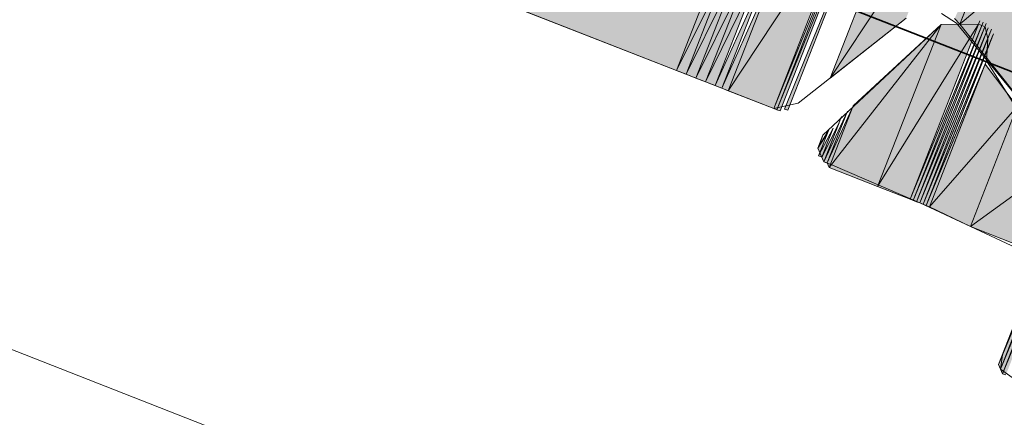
# Model space of a CAD drawing. Header units: millimetres. Extents: x -7374688 to -7372476, y 5958422 to 5960750.
# Tile 22 of 46: x -7373873.8 to -7373858.26, y 5960524.16 to 5960530.43. Entities that reach past the tile are written whole.
import ezdxf

# ---------------------------------------------------------------- set-up
doc = ezdxf.new("R2010")
doc.units = ezdxf.units.MM
for name, color, linetype, lineweight in [('Импорт в семействах', 7, 'Continuous', 18), ('Окна', 7, 'Continuous', 18), ('Элементы узлов', 7, 'Continuous', 18)]:
    doc.layers.add(name, color=color, linetype=linetype, lineweight=lineweight)

# ---------------------------------------------------------------- blocks, each defined once
blk = doc.blocks.new('ОкноВитражное_Одностворчатое_Агрисовгаз - Окно одностворчатое AGS68 в витраж ПО Л-21477776-Разрез 6-6')
at = {"layer": 'Окна', "lineweight": 35}
blk.add_line((-7373833.443, 5960519.955), (-7373896.77, 5960544.727), dxfattribs=at)
blk = doc.blocks.new('Витражная стойка в сборе - Окно для витража_dwg-21250016-Разрез 6-6')
at = {"layer": 'Импорт в семействах'}
for points in [[(-7373861.672, 5960529.005), (-7373861.723, 5960529.025), (-7373860.211, 5960532.74)], [(-7373861.003, 5960529.51), (-7373859.682, 5960532.887), (-7373858.965, 5960532.606)], [(-7373861.003, 5960529.51), (-7373858.965, 5960532.606), (-7373859.806, 5960530.458)], [(-7373857.733, 5960528.821), (-7373858.958, 5960530.362), (-7373856.212, 5960532.709)], [(-7373858.958, 5960530.362), (-7373858.158, 5960532.408), (-7373856.212, 5960532.709)], [(-7373861.845, 5960529.014), (-7373861.896, 5960529.034), (-7373860.484, 5960532.493)], [(-7373861.794, 5960528.994), (-7373861.845, 5960529.014), (-7373860.393, 5960532.575)], [(-7373861.896, 5960529.034), (-7373862.613, 5960529.314), (-7373860.595, 5960532.359)], [(-7373862.613, 5960529.314), (-7373861.772, 5960531.463), (-7373860.595, 5960532.359)], [(-7373858.958, 5960530.362), (-7373859.04, 5960530.453), (-7373858.178, 5960532.357)], [(-7373862.715, 5960529.354), (-7373862.818, 5960529.394), (-7373861.934, 5960531.349)], [(-7373862.613, 5960529.314), (-7373862.715, 5960529.354), (-7373861.772, 5960531.463)], [(-7373863.431, 5960529.634), (-7373866.705, 5960530.915), (-7373862.771, 5960531.322)], [(-7373863.431, 5960529.634), (-7373862.771, 5960531.322), (-7373862.617, 5960531.262)], [(-7373863.278, 5960529.574), (-7373863.431, 5960529.634), (-7373862.617, 5960531.262)], [(-7373863.278, 5960529.574), (-7373862.617, 5960531.262), (-7373862.444, 5960531.254)], [(-7373863.124, 5960529.514), (-7373863.278, 5960529.574), (-7373862.444, 5960531.254)], [(-7373863.124, 5960529.514), (-7373862.444, 5960531.254), (-7373862.27, 5960531.245)], [(-7373862.971, 5960529.454), (-7373863.124, 5960529.514), (-7373862.27, 5960531.245)], [(-7373862.818, 5960529.394), (-7373862.971, 5960529.454), (-7373862.077, 5960531.287)], [(-7373862.971, 5960529.454), (-7373862.27, 5960531.245), (-7373862.077, 5960531.287)], [(-7373860.255, 5960527.802), (-7373861.022, 5960528.102), (-7373859.254, 5960530.36)], [(-7373861.022, 5960528.102), (-7373860.642, 5960529.074), (-7373859.254, 5960530.36)], [(-7373859.743, 5960527.602), (-7373860.255, 5960527.802), (-7373858.662, 5960530.364)], [(-7373860.255, 5960527.802), (-7373859.254, 5960530.36), (-7373858.662, 5960530.364)], [(-7373859.692, 5960527.582), (-7373859.743, 5960527.602), (-7373858.592, 5960530.396)], [(-7373859.641, 5960527.562), (-7373859.692, 5960527.582), (-7373858.54, 5960530.375)], [(-7373859.59, 5960527.542), (-7373859.641, 5960527.562), (-7373858.509, 5960530.304)], [(-7373859.538, 5960527.521), (-7373859.59, 5960527.542), (-7373858.458, 5960530.284)], [(-7373859.487, 5960527.501), (-7373859.538, 5960527.521), (-7373858.427, 5960530.213)], [(-7373859.437, 5960527.482), (-7373859.487, 5960527.501), (-7373858.536, 5960529.784)], [(-7373859.437, 5960527.482), (-7373858.556, 5960529.733), (-7373858.051, 5960529.063)], [(-7373861.022, 5960528.102), (-7373861.053, 5960528.173), (-7373860.642, 5960529.074)], [(-7373858.791, 5960527.17), (-7373859.437, 5960527.482), (-7373858.051, 5960529.063)], [(-7373858.791, 5960527.17), (-7373858.051, 5960529.063), (-7373857.472, 5960528.129)], [(-7373861.053, 5960528.173), (-7373861.104, 5960528.193), (-7373860.733, 5960528.992)], [(-7373861.136, 5960528.264), (-7373861.187, 5960528.284), (-7373860.955, 5960528.725)], [(-7373861.104, 5960528.193), (-7373861.136, 5960528.264), (-7373860.864, 5960528.807)], [(-7373861.167, 5960528.336), (-7373861.198, 5960528.407), (-7373861.047, 5960528.643)], [(-7373857.972, 5960526.85), (-7373858.791, 5960527.17), (-7373857.472, 5960528.129)], [(-7373858.315, 5960524.919), (-7373858.346, 5960524.991), (-7373857.114, 5960527.989)], [(-7373858.284, 5960524.848), (-7373858.315, 5960524.919), (-7373857.063, 5960527.969)], [(-7373858.232, 5960524.828), (-7373858.284, 5960524.848), (-7373856.972, 5960528.051)]]:
    blk.add_hatch(color=256, dxfattribs=at).paths.add_polyline_path(points)
for p, q in [((-7373861.723, 5960529.025), (-7373860.211, 5960532.74)), ((-7373860.211, 5960532.74), (-7373861.672, 5960529.005)), ((-7373861.003, 5960529.51), (-7373859.682, 5960532.887)), ((-7373861.003, 5960529.51), (-7373858.965, 5960532.606)), ((-7373858.965, 5960532.606), (-7373861.003, 5960529.51)), ((-7373858.958, 5960530.362), (-7373856.212, 5960532.709)), ((-7373856.212, 5960532.709), (-7373858.958, 5960530.362)), ((-7373861.896, 5960529.034), (-7373860.484, 5960532.493)), ((-7373861.845, 5960529.014), (-7373860.393, 5960532.575)), ((-7373860.484, 5960532.493), (-7373861.845, 5960529.014)), ((-7373860.393, 5960532.575), (-7373861.794, 5960528.994)), ((-7373862.613, 5960529.314), (-7373860.595, 5960532.359)), ((-7373860.595, 5960532.359), (-7373862.613, 5960529.314)), ((-7373860.595, 5960532.359), (-7373861.896, 5960529.034)), ((-7373858.958, 5960530.362), (-7373858.158, 5960532.408)), ((-7373858.178, 5960532.357), (-7373858.958, 5960530.362)), ((-7373862.818, 5960529.394), (-7373861.934, 5960531.349)), ((-7373862.715, 5960529.354), (-7373861.772, 5960531.463)), ((-7373861.934, 5960531.349), (-7373862.715, 5960529.354)), ((-7373861.772, 5960531.463), (-7373862.613, 5960529.314)), ((-7373862.613, 5960529.314), (-7373861.772, 5960531.463)), ((-7373862.771, 5960531.322), (-7373863.431, 5960529.634)), ((-7373863.431, 5960529.634), (-7373862.771, 5960531.322)), ((-7373863.431, 5960529.634), (-7373862.617, 5960531.262)), ((-7373862.617, 5960531.262), (-7373863.431, 5960529.634)), ((-7373862.617, 5960531.262), (-7373863.278, 5960529.574)), ((-7373863.278, 5960529.574), (-7373862.617, 5960531.262)), ((-7373863.278, 5960529.574), (-7373862.444, 5960531.254)), ((-7373862.444, 5960531.254), (-7373863.278, 5960529.574)), ((-7373862.444, 5960531.254), (-7373863.124, 5960529.514)), ((-7373863.124, 5960529.514), (-7373862.444, 5960531.254)), ((-7373863.124, 5960529.514), (-7373862.27, 5960531.245)), ((-7373862.27, 5960531.245), (-7373863.124, 5960529.514)), ((-7373862.971, 5960529.454), (-7373862.077, 5960531.287)), ((-7373862.077, 5960531.287), (-7373862.971, 5960529.454)), ((-7373862.27, 5960531.245), (-7373862.971, 5960529.454)), ((-7373862.971, 5960529.454), (-7373862.27, 5960531.245)), ((-7373862.077, 5960531.287), (-7373862.818, 5960529.394)), ((-7373863.431, 5960529.634), (-7373866.705, 5960530.915)), ((-7373859.806, 5960530.458), (-7373861.003, 5960529.51)), ((-7373858.958, 5960530.362), (-7373859.04, 5960530.453)), ((-7373861.022, 5960528.102), (-7373859.254, 5960530.36)), ((-7373859.254, 5960530.36), (-7373861.022, 5960528.102)), ((-7373860.642, 5960529.074), (-7373859.254, 5960530.36)), ((-7373860.255, 5960527.802), (-7373858.662, 5960530.364)), ((-7373858.662, 5960530.364), (-7373860.255, 5960527.802)), ((-7373859.254, 5960530.36), (-7373860.255, 5960527.802)), ((-7373860.255, 5960527.802), (-7373859.254, 5960530.36)), ((-7373859.743, 5960527.602), (-7373858.592, 5960530.396)), ((-7373858.662, 5960530.364), (-7373859.743, 5960527.602)), ((-7373858.592, 5960530.396), (-7373859.692, 5960527.582)), ((-7373859.692, 5960527.582), (-7373858.54, 5960530.375)), ((-7373858.54, 5960530.375), (-7373859.641, 5960527.562)), ((-7373859.641, 5960527.562), (-7373858.509, 5960530.304)), ((-7373858.509, 5960530.304), (-7373859.59, 5960527.542)), ((-7373859.59, 5960527.542), (-7373858.458, 5960530.284)), ((-7373858.458, 5960530.284), (-7373859.538, 5960527.521)), ((-7373859.254, 5960530.36), (-7373858.662, 5960530.364)), ((-7373857.733, 5960528.821), (-7373858.958, 5960530.362)), ((-7373859.538, 5960527.521), (-7373858.427, 5960530.213)), ((-7373858.427, 5960530.213), (-7373859.487, 5960527.501)), ((-7373859.487, 5960527.501), (-7373858.536, 5960529.784)), ((-7373858.536, 5960529.784), (-7373859.437, 5960527.482)), ((-7373863.278, 5960529.574), (-7373863.431, 5960529.634)), ((-7373859.437, 5960527.482), (-7373858.556, 5960529.733)), ((-7373858.556, 5960529.733), (-7373858.051, 5960529.063)), ((-7373863.124, 5960529.514), (-7373863.278, 5960529.574)), ((-7373862.971, 5960529.454), (-7373863.124, 5960529.514)), ((-7373862.818, 5960529.394), (-7373862.971, 5960529.454)), ((-7373862.715, 5960529.354), (-7373862.818, 5960529.394)), ((-7373862.613, 5960529.314), (-7373862.715, 5960529.354)), ((-7373861.896, 5960529.034), (-7373862.613, 5960529.314)), ((-7373861.845, 5960529.014), (-7373861.896, 5960529.034)), ((-7373861.794, 5960528.994), (-7373861.845, 5960529.014)), ((-7373861.672, 5960529.005), (-7373861.723, 5960529.025)), ((-7373861.053, 5960528.173), (-7373860.642, 5960529.074)), ((-7373860.642, 5960529.074), (-7373861.022, 5960528.102)), ((-7373861.022, 5960528.102), (-7373860.642, 5960529.074)), ((-7373859.437, 5960527.482), (-7373858.051, 5960529.063)), ((-7373858.051, 5960529.063), (-7373859.437, 5960527.482)), ((-7373858.051, 5960529.063), (-7373858.791, 5960527.17)), ((-7373858.791, 5960527.17), (-7373858.051, 5960529.063)), ((-7373861.104, 5960528.193), (-7373860.733, 5960528.992)), ((-7373860.733, 5960528.992), (-7373861.053, 5960528.173)), ((-7373861.187, 5960528.284), (-7373860.955, 5960528.725)), ((-7373861.136, 5960528.264), (-7373860.864, 5960528.807)), ((-7373860.955, 5960528.725), (-7373861.136, 5960528.264)), ((-7373860.864, 5960528.807), (-7373861.104, 5960528.193)), ((-7373861.198, 5960528.407), (-7373861.047, 5960528.643)), ((-7373861.047, 5960528.643), (-7373861.167, 5960528.336)), ((-7373861.167, 5960528.336), (-7373861.198, 5960528.407)), ((-7373861.136, 5960528.264), (-7373861.187, 5960528.284)), ((-7373861.104, 5960528.193), (-7373861.136, 5960528.264)), ((-7373861.053, 5960528.173), (-7373861.104, 5960528.193)), ((-7373861.022, 5960528.102), (-7373861.053, 5960528.173)), ((-7373860.255, 5960527.802), (-7373861.022, 5960528.102)), ((-7373858.791, 5960527.17), (-7373857.472, 5960528.129)), ((-7373857.472, 5960528.129), (-7373858.791, 5960527.17)), ((-7373858.346, 5960524.991), (-7373857.114, 5960527.989)), ((-7373857.114, 5960527.989), (-7373858.315, 5960524.919)), ((-7373858.315, 5960524.919), (-7373857.063, 5960527.969)), ((-7373858.284, 5960524.848), (-7373856.972, 5960528.051)), ((-7373857.063, 5960527.969), (-7373858.284, 5960524.848)), ((-7373859.743, 5960527.602), (-7373860.255, 5960527.802)), ((-7373859.692, 5960527.582), (-7373859.743, 5960527.602)), ((-7373859.641, 5960527.562), (-7373859.692, 5960527.582)), ((-7373859.59, 5960527.542), (-7373859.641, 5960527.562)), ((-7373859.538, 5960527.521), (-7373859.59, 5960527.542)), ((-7373859.487, 5960527.501), (-7373859.538, 5960527.521)), ((-7373859.437, 5960527.482), (-7373859.487, 5960527.501)), ((-7373858.791, 5960527.17), (-7373859.437, 5960527.482)), ((-7373857.972, 5960526.85), (-7373858.791, 5960527.17)), ((-7373858.315, 5960524.919), (-7373858.346, 5960524.991)), ((-7373858.284, 5960524.848), (-7373858.315, 5960524.919)), ((-7373858.232, 5960524.828), (-7373858.284, 5960524.848))]:
    blk.add_line(p, q, dxfattribs=at)
at = {"layer": 'Импорт в семействах', "flags": 128}
for points in [[(-7373857.441, 5960528.058), (-7373858.536, 5960529.784), (-7373858.527, 5960529.957), (-7373858.518, 5960530.131), (-7373858.56, 5960530.324), (-7373858.662, 5960530.364), (-7373859.254, 5960530.36), (-7373861.118, 5960528.611), (-7373861.198, 5960528.407), (-7373861.104, 5960528.193), (-7373861.002, 5960528.153), (-7373859.59, 5960527.542), (-7373858.791, 5960527.17), (-7373857.992, 5960526.799)], [(-7373857.786, 5960526.423), (-7373858.286, 5960525.144), (-7373857.186, 5960527.958), (-7373858.286, 5960525.144), (-7373858.306, 5960525.093), (-7373857.186, 5960527.958), (-7373858.286, 5960525.144), (-7373857.186, 5960527.958), (-7373858.326, 5960525.042), (-7373858.306, 5960525.093), (-7373857.186, 5960527.958), (-7373858.306, 5960525.093), (-7373857.186, 5960527.958), (-7373858.346, 5960524.991), (-7373858.326, 5960525.042), (-7373857.186, 5960527.958), (-7373858.326, 5960525.042), (-7373857.186, 5960527.958), (-7373858.346, 5960524.991), (-7373857.186, 5960527.958), (-7373858.346, 5960524.991), (-7373857.114, 5960527.989), (-7373858.315, 5960524.919), (-7373857.114, 5960527.989), (-7373858.315, 5960524.919), (-7373857.114, 5960527.989), (-7373858.315, 5960524.919), (-7373857.114, 5960527.989), (-7373858.315, 5960524.919), (-7373857.043, 5960528.02), (-7373858.284, 5960524.848), (-7373857.043, 5960528.02), (-7373858.284, 5960524.848), (-7373857.043, 5960528.02), (-7373858.284, 5960524.848), (-7373857.043, 5960528.02), (-7373858.284, 5960524.848), (-7373856.952, 5960528.102)], [(-7373858.131, 5960524.788), (-7373858.315, 5960524.919), (-7373858.286, 5960525.144)], [(-7373857.733, 5960528.821), (-7373859.009, 5960530.382), (-7373859.245, 5960530.533)], [(-7373859.806, 5960530.458), (-7373861.509, 5960529.118), (-7373861.896, 5960529.034), (-7373868.189, 5960531.495)], [(-7373859.641, 5960527.562), (-7373858.54, 5960530.375), (-7373859.641, 5960527.562), (-7373858.54, 5960530.375), (-7373859.641, 5960527.562), (-7373858.509, 5960530.304), (-7373859.59, 5960527.542), (-7373858.509, 5960530.304), (-7373859.59, 5960527.542), (-7373858.509, 5960530.304), (-7373859.59, 5960527.542), (-7373858.509, 5960530.304), (-7373859.59, 5960527.542), (-7373858.478, 5960530.233), (-7373859.538, 5960527.521), (-7373858.458, 5960530.284), (-7373858.478, 5960530.233), (-7373859.538, 5960527.521), (-7373858.447, 5960530.162), (-7373859.487, 5960527.501), (-7373858.427, 5960530.213), (-7373858.447, 5960530.162), (-7373859.487, 5960527.501), (-7373858.567, 5960529.855), (-7373859.487, 5960527.501), (-7373858.547, 5960529.906), (-7373858.567, 5960529.855), (-7373859.487, 5960527.501), (-7373858.567, 5960529.855), (-7373859.487, 5960527.501), (-7373858.567, 5960529.855), (-7373859.487, 5960527.501), (-7373858.587, 5960529.804), (-7373859.487, 5960527.501), (-7373858.567, 5960529.855), (-7373858.587, 5960529.804), (-7373859.487, 5960527.501), (-7373858.556, 5960529.733), (-7373859.437, 5960527.482), (-7373858.536, 5960529.784), (-7373858.556, 5960529.733), (-7373859.437, 5960527.482)], [(-7373858.527, 5960529.957), (-7373858.447, 5960530.162), (-7373858.507, 5960530.008), (-7373858.527, 5960529.957), (-7373858.447, 5960530.162), (-7373858.527, 5960529.957), (-7373858.467, 5960530.111), (-7373858.507, 5960530.008), (-7373858.447, 5960530.162), (-7373858.467, 5960530.111), (-7373858.507, 5960530.008)], [(-7373861.158, 5960528.509), (-7373861.138, 5960528.56), (-7373861.178, 5960528.458), (-7373861.158, 5960528.509), (-7373861.118, 5960528.611), (-7373861.198, 5960528.407), (-7373861.178, 5960528.458), (-7373861.118, 5960528.611), (-7373861.178, 5960528.458), (-7373861.118, 5960528.611), (-7373861.198, 5960528.407), (-7373861.118, 5960528.611), (-7373861.198, 5960528.407), (-7373861.027, 5960528.694), (-7373861.187, 5960528.284), (-7373861.167, 5960528.336), (-7373861.027, 5960528.694), (-7373861.167, 5960528.336)]]:
    blk.add_lwpolyline(points, dxfattribs=at)
for points in [[(-7373858.958, 5960530.362), (-7373858.158, 5960532.408), (-7373858.958, 5960530.362), (-7373858.158, 5960532.408)], [(-7373859.743, 5960527.602), (-7373858.642, 5960530.415), (-7373859.743, 5960527.602), (-7373858.642, 5960530.415)], [(-7373861.104, 5960528.193), (-7373860.824, 5960528.909), (-7373861.104, 5960528.193), (-7373860.824, 5960528.909)]]:
    blk.add_lwpolyline(points, close=True, dxfattribs=at)
blk = doc.blocks.new('Витражная стойка в сборе - Витражная стойка в сборе-21069598-Разрез 6-6')
at = {"layer": 'Элементы узлов', "color": 232, "true_color": 0xbb005e}
blk.add_line((-7373866.444, 5960522.303), (-7373880.414, 5960527.768), dxfattribs=at)
blk.add_blockref('Витражная стойка в сборе - Окно для витража_dwg-21250016-Разрез 6-6', (0, 0))

msp = doc.modelspace()

# ---------------------------------------------------------------- block references
at = {"layer": 'Окна'}
msp.add_blockref('ОкноВитражное_Одностворчатое_Агрисовгаз - Окно одностворчатое AGS68 в витраж ПО Л-21477776-Разрез 6-6', (0, 0), dxfattribs=at)
at = {"layer": 'Элементы узлов'}
msp.add_blockref('Витражная стойка в сборе - Витражная стойка в сборе-21069598-Разрез 6-6', (0, 0), dxfattribs=at)

doc.saveas('drawing.dxf')
